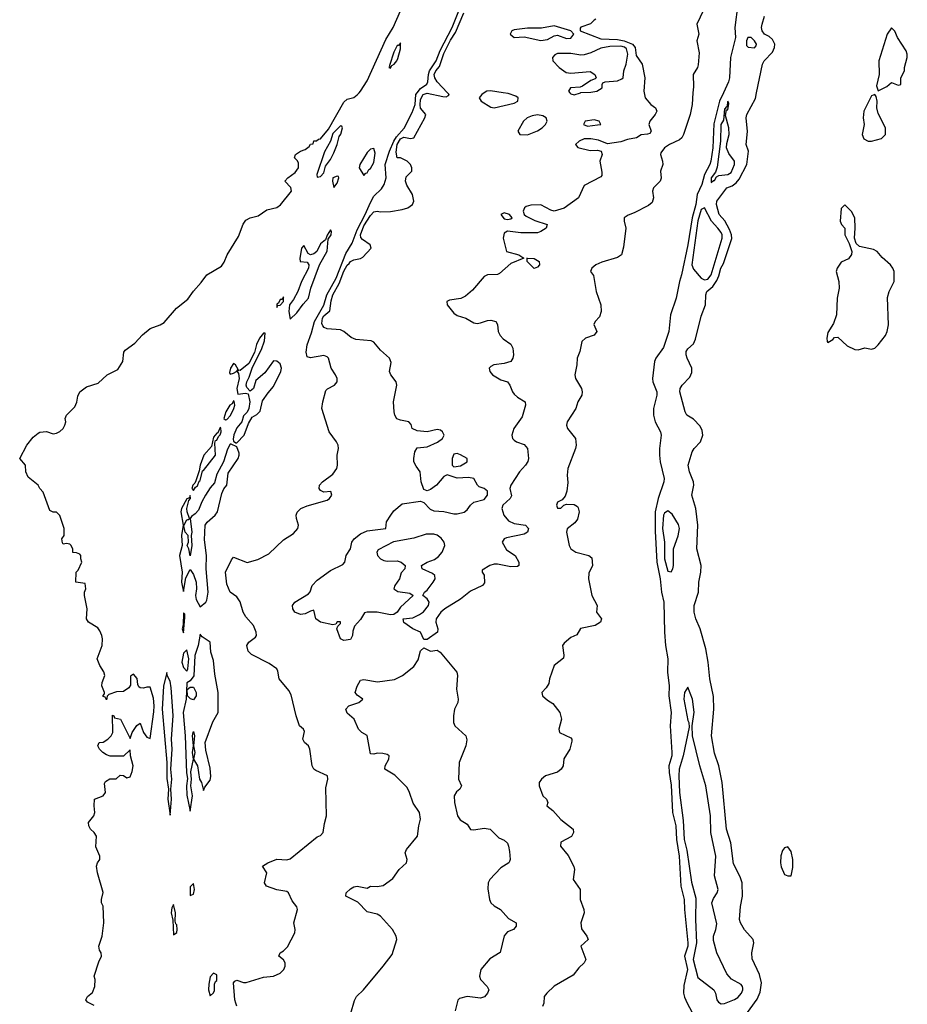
# Model space of a CAD drawing. Header units: inches. Extents: x 2535814 to 2694957, y 540737 to 728403.
# Tile 51 of 106: x 2640009 to 2645325, y 574542 to 580437. Entities that reach past the tile are written whole.
import ezdxf

# ---------------------------------------------------------------- set-up
doc = ezdxf.new("R2010")
doc.units = ezdxf.units.IN
doc.header["$MEASUREMENT"] = 0
doc.layers.add('C6547', color=7, linetype='Continuous')
doc.layers.add('C6548', color=7, linetype='Continuous')

msp = doc.modelspace()

# ---------------------------------------------------------------- linework, layer by layer
at = {"layer": 'C6547', "color": 5}
for points, elevation in [([(2640454.8, 574534.8), (2640414.6, 574554.6), (2640405.2, 574570), (2640415.3, 574590), (2640446, 574614), (2640459.3, 574650), (2640462, 574690), (2640455.3, 574710), (2640483.2, 574796.8), (2640499, 574830), (2640497.2, 574850), (2640487.3, 574867.3), (2640483.7, 574890), (2640503.7, 574950), (2640514, 575030), (2640509, 575130), (2640499, 575150), (2640499, 575170), (2640508.9, 575211.1), (2640475.3, 575330), (2640469, 575370), (2640475.3, 575390), (2640488.7, 575410), (2640488.7, 575430), (2640465.6, 575485.6), (2640468.7, 575550), (2640455.3, 575570), (2640434, 575590), (2640424, 575610), (2640422, 575630), (2640454, 575670), (2640459, 575690), (2640455.3, 575730), (2640458, 575770), (2640509.3, 575790.7), (2640524, 575810), (2640516.4, 575863.6), (2640523.1, 575876.9), (2640550, 575892), (2640587.3, 575892.7), (2640610, 575914), (2640630, 575912), (2640650, 575898), (2640670, 575904.7), (2640683.3, 575936.7), (2640689.4, 575970), (2640673.2, 576030), (2640670, 576066), (2640630, 576028), (2640551.6, 576028.4), (2640530, 576035.3), (2640508, 576050), (2640488, 576070), (2640478, 576090), (2640486, 576110), (2640510, 576112), (2640538, 576130), (2640558, 576150), (2640568, 576170), (2640566, 576274), (2640574, 576270), (2640578, 576258), (2640612, 576250), (2640670, 576134), (2640682, 576170), (2640710, 576212), (2640730, 576224.7), (2640751.3, 576170), (2640770, 576142), (2640790, 576134), (2640813.3, 576293.3), (2640815.6, 576330), (2640810, 576375.3), (2640790, 576442), (2640770, 576442), (2640750, 576435.3), (2640730, 576438), (2640723.1, 576443.1), (2640716.4, 576456.4), (2640712.9, 576492.9), (2640690, 576518), (2640672.7, 576507.3), (2640672.7, 576452.7), (2640663.6, 576436.4), (2640630, 576415.3), (2640590, 576414), (2640543.6, 576396.4), (2640532.7, 576387.3), (2640530, 576366), (2640522, 576382), (2640510, 576386), (2640508.4, 576391.6), (2640518, 576402), (2640518, 576410), (2640502, 576450), (2640504, 576470), (2640519, 576510), (2640512.9, 576532.9), (2640489, 576570), (2640474, 576610), (2640502.7, 576690), (2640505.2, 576730), (2640501.2, 576750), (2640490, 576778), (2640476.5, 576796.5), (2640422, 576830), (2640409, 576850), (2640414, 576910), (2640398, 576990), (2640398, 577010), (2640406, 577030), (2640402, 577062), (2640346, 577070), (2640348, 577130), (2640359, 577141), (2640382, 577190), (2640375.3, 577210), (2640375.3, 577230), (2640370, 577238), (2640350, 577246), (2640328, 577248), (2640327.3, 577267.3), (2640318, 577290), (2640310, 577298), (2640290, 577302), (2640270, 577298), (2640264.7, 577304.7), (2640262, 577330), (2640275.3, 577350), (2640275.3, 577390), (2640248.9, 577468.9), (2640230, 577488), (2640210, 577488.7), (2640190, 577498), (2640149.4, 577609.4), (2640129.5, 577629.5), (2640119, 577650), (2640059.1, 577699.1), (2640047, 577730), (2640044, 577770), (2640009.2, 577810), (2640052, 577890), (2640090, 577937.3), (2640118.9, 577961.1), (2640130, 577967.3), (2640170, 577972), (2640210, 577958), (2640230, 577961), (2640250, 577971), (2640269, 577990), (2640279.3, 578010), (2640285.2, 578030), (2640281.2, 578050), (2640289, 578070), (2640340.2, 578119.8), (2640352.1, 578147.9), (2640356.5, 578183.5), (2640369, 578210), (2640410, 578239.1), (2640478.6, 578261.4), (2640533.2, 578310), (2640598, 578342), (2640626.3, 578390), (2640632.9, 578447.1), (2640640.4, 578459.6), (2640699.3, 578500.7), (2640745.6, 578550), (2640790, 578588.7), (2640849.6, 578610.4), (2640875.3, 578624.7), (2640947.8, 578710), (2641016.9, 578763.1), (2641050, 578812.7), (2641096.5, 578863.5), (2641129.8, 578910.2), (2641217.5, 578962.5), (2641234.7, 578985.3), (2641252, 579030), (2641320.1, 579139.9), (2641347, 579213), (2641363, 579237), (2641389.7, 579250.3), (2641438, 579262), (2641490, 579299.1), (2641550, 579313.4), (2641571.2, 579328.8), (2641637.2, 579410), (2641632.7, 579432.7), (2641598, 579470), (2641615.3, 579490), (2641658.4, 579521.6), (2641679.3, 579550), (2641678.6, 579578.6), (2641672.5, 579592.5), (2641655.3, 579610), (2641662, 579630), (2641690, 579650.8), (2641719.3, 579660.7), (2641742, 579678), (2641750, 579692), (2641766, 579694), (2641770, 579712), (2641787.3, 579712.7), (2641798, 579722), (2641810, 579724.7), (2641858, 579782), (2641950, 579942.8), (2641970, 579961), (2642010, 579971), (2642030, 579988), (2642041.6, 580000)], 20), ([(2641310, 574531), (2641302.9, 574550), (2641297.6, 574570), (2641289.6, 574670.4), (2641298.2, 574681.8), (2641310, 574687.6), (2641350, 574672.2), (2641366.2, 574673.8), (2641470, 574704.4), (2641530, 574710.4), (2641570, 574728.4), (2641591.6, 574750), (2641599.6, 574770), (2641599.5, 574790), (2641590, 574809), (2641562, 574830), (2641569, 574850), (2641590, 574862.8), (2641612.6, 574887.4), (2641657, 574970), (2641658.4, 574990), (2641651.8, 575030), (2641672.3, 575110), (2641670, 575126), (2641642, 575162), (2641619.3, 575210), (2641610, 575217), (2641550, 575227.3), (2641487, 575250), (2641475.6, 575270), (2641489.5, 575330), (2641462.7, 575370), (2641495.3, 575390), (2641550, 575410.7), (2641610, 575407.3), (2641630, 575414), (2641790, 575545.5), (2641810, 575553.4), (2641826.6, 575570), (2641834.2, 575625.8), (2641846, 575670), (2641842.4, 575837.6), (2641855.1, 575890), (2641852, 575910), (2641782.2, 575942.2), (2641771.8, 575950), (2641761.6, 575970), (2641746.6, 576070), (2641738, 576090), (2641714.5, 576110), (2641704.5, 576130), (2641715.9, 576175.9), (2641709.4, 576189.4), (2641686, 576210), (2641665.2, 576270), (2641635.5, 576395.5), (2641621.2, 576421.2), (2641562.7, 576490), (2641556, 576536), (2641549.2, 576550), (2641502.5, 576582.5), (2641397.1, 576637.1), (2641377.2, 576657.2), (2641369.5, 576690.5), (2641381.2, 576710), (2641420.5, 576739.5), (2641427.3, 576750), (2641425.4, 576770), (2641408.7, 576810), (2641363.1, 576863.1), (2641346.9, 576890), (2641330, 576952.7), (2641310, 576980.9), (2641270, 577009.3), (2641250, 577057.2), (2641242.6, 577130), (2641276.9, 577203.1), (2641290, 577219.5), (2641371.8, 577188.2), (2641434.9, 577205.1), (2641501.4, 577238.6), (2641590, 577323.6), (2641650, 577361.1), (2641675.1, 577390), (2641678.7, 577410), (2641666.6, 577450), (2641666, 577470), (2641671.5, 577488.5), (2641680.8, 577499.2), (2641693.2, 577510), (2641730, 577526.7), (2641850, 577560.5), (2641865.2, 577570), (2641879.5, 577590), (2641871.7, 577611.7), (2641830, 577609.2), (2641810, 577619), (2641802.7, 577630), (2641805.1, 577650), (2641822.9, 577670), (2641884.4, 577715.6), (2641908.2, 577750), (2641913.5, 577770), (2641909.8, 577830), (2641919.1, 577870), (2641916.9, 577890), (2641906.9, 577910), (2641863.5, 577970), (2641819.6, 578110), (2641825.1, 578150), (2641842.7, 578217.3), (2641851.9, 578228.1), (2641894, 578250), (2641909.6, 578270), (2641909.6, 578290), (2641901.6, 578310), (2641874, 578350), (2641859.6, 578410), (2641850, 578418), (2641830, 578426), (2641750, 578412.2), (2641730, 578418), (2641725.8, 578445.8), (2641730.4, 578490.4), (2641757.6, 578562.4), (2641773.9, 578630), (2641831.1, 578728.9), (2641849.7, 578790), (2641903.8, 578890), (2641961.8, 579038.2), (2642000.3, 579099.7), (2642030, 579179.9), (2642078.9, 579270), (2642110, 579342.5), (2642130, 579380.1), (2642175.8, 579424.2), (2642192.7, 579450), (2642204, 579490), (2642197.7, 579570), (2642223.6, 579650), (2642249.3, 579710), (2642265, 579735), (2642312.6, 579787.4), (2642359, 579881), (2642376.9, 579930), (2642382, 579990), (2642390.1, 580000)], -20), ([(2643750.1, 580000), (2643755.9, 579970), (2643789.2, 579930), (2643816.5, 579910), (2643825.4, 579890), (2643815.5, 579870), (2643782.2, 579830), (2643777.7, 579810), (2643791.2, 579768.8), (2643783.4, 579756.6), (2643770, 579751.3), (2643731.5, 579748.5), (2643702.8, 579730), (2643650, 579719.7), (2643610, 579705), (2643530, 579694), (2643475.4, 579715.4), (2643430, 579724.2), (2643390, 579723.7), (2643359.6, 579710), (2643338.7, 579690), (2643352.8, 579672.8), (2643425.1, 579654.9), (2643470, 579656.5), (2643491, 579650), (2643497.1, 579630), (2643484.2, 579590), (2643496.2, 579523.8), (2643495.6, 579504.4), (2643490, 579497.2), (2643390, 579443.7), (2643355.6, 579370), (2643269.2, 579309.2), (2643210, 579291.8), (2643190, 579296.4), (2643130, 579328.6), (2643070, 579326.7), (2643041.7, 579318.3), (2643032, 579310), (2643024.8, 579290), (2643031.5, 579271.5), (2643041.7, 579261.7), (2643094.5, 579234.5), (2643168, 579210), (2643161.8, 579190), (2643130, 579168.5), (2643110, 579160.8), (2643010, 579160.8), (2642930, 579171), (2642910, 579158.2), (2642905.5, 579130), (2642925.3, 579050), (2642999.5, 579030), (2643027.7, 579010), (2642950, 578978.5), (2642883.1, 578916.9), (2642870, 578911.1), (2642810, 578910.5), (2642790, 578899.7), (2642721.6, 578818.4), (2642679, 578781), (2642651.7, 578768.3), (2642582.7, 578757.3), (2642568.2, 578750), (2642570.2, 578730), (2642610, 578679.2), (2642630, 578665.7), (2642680.3, 578650), (2642730, 578623), (2642750, 578619.2), (2642770, 578622.3), (2642810, 578636.8), (2642830, 578637.4), (2642860.7, 578630), (2642871.7, 578611.7), (2642874.4, 578570), (2642887.3, 578547.3), (2642905.5, 578525.5), (2642950, 578495.3), (2642961.9, 578470), (2642967.3, 578430), (2642962.7, 578410), (2642950, 578391), (2642910, 578378), (2642849.4, 578370.6), (2642830, 578361.7), (2642821.6, 578350), (2642824.8, 578330), (2642840.2, 578310), (2642890, 578280.1), (2642930, 578268.8), (2642945.3, 578250), (2642959.8, 578210), (2642970, 578195.8), (2642990, 578178.2), (2643036, 578150), (2643037.8, 578130), (2643019.5, 578060.5), (2642969.2, 577990), (2642956.9, 577950), (2642960.9, 577930), (2642970, 577920.3), (2642984.4, 577910), (2643030, 577893.2), (2643050.2, 577870), (2643056.2, 577810), (2643052.5, 577792.5), (2643038.9, 577770), (2643002.9, 577730), (2642950.2, 577650), (2642943.7, 577630), (2642954.1, 577585.9), (2642946, 577570), (2642902.6, 577530), (2642897.4, 577510), (2642909.2, 577470), (2642936.7, 577436.7), (2642970, 577421.4), (2643038.8, 577410), (2643057.1, 577390), (2643050.4, 577370), (2643030, 577356.3), (2642924.6, 577335.4), (2642910.2, 577329.8), (2642897.8, 577310), (2642924.2, 577264.2), (2642977.4, 577230), (2642997.6, 577190), (2642999.1, 577170), (2642990, 577163.6), (2642950, 577160.5), (2642870, 577176.9), (2642850, 577176.9), (2642824, 577170), (2642778, 577142), (2642778, 577130), (2642790, 577112), (2642793.7, 577066.3), (2642780.5, 577050), (2642710, 577016), (2642650, 576968.8), (2642555.8, 576910), (2642532.2, 576890), (2642503.1, 576850), (2642502.3, 576830), (2642512.7, 576790), (2642510.7, 576770), (2642450, 576727.3), (2642430, 576726), (2642409.8, 576769.8), (2642364.5, 576790), (2642310, 576828.2), (2642306, 576850), (2642363.2, 576856.8), (2642404.4, 576875.6), (2642427.4, 576892.6), (2642456.9, 576930), (2642461.7, 576950), (2642449, 576969), (2642422.9, 576990), (2642433.7, 577010), (2642450, 577021.6), (2642486.2, 577070), (2642497, 577090), (2642495, 577110), (2642481.8, 577121.8), (2642418.9, 577150), (2642414.7, 577170), (2642449.6, 577190), (2642494.2, 577205.8), (2642516.9, 577223.1), (2642539.2, 577250), (2642556.1, 577290), (2642550.5, 577310), (2642533.9, 577333.9), (2642510.3, 577350.3), (2642490, 577356.3), (2642443.7, 577356.3), (2642370, 577334), (2642248.6, 577311.4), (2642156.4, 577263.6), (2642147.8, 577250), (2642152.6, 577230), (2642170, 577209.3), (2642190, 577199), (2642210, 577195.5), (2642270, 577197.8), (2642293.1, 577190), (2642318.4, 577170), (2642316.3, 577150), (2642294.8, 577125.2), (2642283.2, 577090), (2642255.3, 577050), (2642250.4, 577030), (2642273.5, 577013.5), (2642344.8, 577004.8), (2642366.4, 576990), (2642290, 576919.8), (2642269.1, 576890), (2642250, 576875.3), (2642230, 576873.7), (2642149.9, 576889.9), (2642090.1, 576889.9), (2642074.1, 576885.9), (2642050, 576845.7), (2642013.6, 576806.4), (2642004.5, 576775.5), (2642003.1, 576750), (2641990, 576727.3), (2641950, 576720.9), (2641929.7, 576729.7), (2641909.1, 576790.9), (2641913.6, 576806.4), (2641930, 576822), (2641930, 576831.8), (2641910, 576831.8), (2641902, 576818), (2641884.9, 576815.1), (2641810, 576829.8), (2641782, 576850), (2641770, 576902), (2641750, 576897), (2641719.3, 576880.7), (2641690, 576876.9), (2641658, 576890), (2641646, 576910), (2641644, 576930), (2641657.2, 576950), (2641739.6, 577000.4), (2641748.7, 577011.3), (2641761.4, 577050), (2641790, 577080.8), (2641870, 577138.8), (2641945.3, 577174.7), (2641956.3, 577190), (2641965.1, 577230), (2641989.8, 577270), (2641998.6, 577310), (2642013, 577330), (2642050, 577358.4), (2642090, 577376.5), (2642202, 577390), (2642205.6, 577430), (2642231, 577470), (2642250, 577496), (2642300.7, 577539.3), (2642410, 577555.3), (2642430, 577546.3), (2642466.9, 577506.9), (2642490, 577496.3), (2642550, 577492.1), (2642610, 577477.8), (2642630, 577478.5), (2642671.6, 577488.4), (2642690, 577502), (2642710, 577530.4), (2642730, 577548.8), (2642790, 577564.2), (2642810.6, 577590), (2642810, 577613.6), (2642791.8, 577630), (2642760.8, 577640.8), (2642750.7, 577650.7), (2642729.8, 577689.8), (2642696.9, 577696.9), (2642630, 577692.3), (2642570, 577712), (2642550, 577702.4), (2642505.5, 577650), (2642470, 577624.5), (2642450, 577616.3), (2642430, 577623.7), (2642414.5, 577670), (2642408.4, 577730), (2642383.2, 577763.2), (2642370.6, 577790), (2642368.8, 577810), (2642375.2, 577850), (2642390, 577873.5), (2642450, 577880.6), (2642511.4, 577908.6), (2642540.5, 577930), (2642551.2, 577950), (2642540.5, 577970), (2642530, 577979.1), (2642510, 577983.1), (2642450, 577969.8), (2642390, 577975.1), (2642359.5, 577990), (2642353.1, 578013.1), (2642339, 578030), (2642290, 578038.7), (2642268.5, 578048.5), (2642255, 578070), (2642251.1, 578088.9), (2642248.6, 578150), (2642267.2, 578250), (2642263.5, 578270), (2642232.4, 578310), (2642223.1, 578330), (2642234.5, 578385.5), (2642223.9, 578410), (2642170, 578458.5), (2642130, 578507.2), (2642115.1, 578515.1), (2642023, 578523), (2641995.2, 578535.2), (2641951.1, 578571.1), (2641930, 578580.5), (2641850, 578585.8), (2641833.7, 578593.7), (2641823.9, 578603.9), (2641818.7, 578618.7), (2641822.4, 578650), (2641830, 578663.3), (2641865.8, 578694.2), (2641873.7, 578753.7), (2641883.7, 578790), (2641921.9, 578858.1), (2641950, 578931.8), (2641970, 578967.5), (2641982.7, 578977.3), (2641990, 578990.2), (2642010, 578999.5), (2642050, 579007), (2642064.7, 579015.3), (2642113.3, 579070), (2642108.2, 579090), (2642062, 579122), (2642052.9, 579132.9), (2642049.6, 579149.6), (2642070, 579203.3), (2642110, 579264.8), (2642130, 579286), (2642150, 579290.1), (2642170, 579286.5), (2642229.6, 579289.6), (2642299.9, 579300.1), (2642334, 579310), (2642361.6, 579330), (2642369.6, 579350), (2642361, 579390), (2642327.1, 579447.1), (2642319.8, 579470), (2642324.4, 579495.6), (2642357.4, 579530), (2642358.7, 579550), (2642350.7, 579570), (2642330, 579590.8), (2642290, 579609.6), (2642269.8, 579609.8), (2642263.7, 579643.7), (2642269.6, 579690), (2642290, 579723.7), (2642310, 579733.1), (2642350, 579725), (2642370, 579730.3), (2642436.5, 579850), (2642442, 579870), (2642410, 579907.8), (2642407.4, 579927.4), (2642410, 579959.3), (2642426.5, 579990), (2642450, 579996.9), (2642542.7, 579977.3), (2642563.9, 579976.1), (2642577.4, 579982.6), (2642580.7, 579990), (2642571.2, 580000)], -40), ([(2642791.2, 580000), (2642776.4, 579990), (2642761, 579970), (2642773.4, 579950), (2642830, 579913), (2642850, 579908.9), (2642970, 579938), (2642991.8, 579950), (2642994.7, 579970), (2642979.9, 579979.9), (2642935.5, 579995.5), (2642903.9, 580000)], -40), ([(2644041.6, 580000), (2644037.3, 579930), (2644025, 579870), (2643985, 579750), (2643974.4, 579730), (2643961.8, 579718.2), (2643900.3, 579690), (2643871.7, 579670), (2643850, 579639.3), (2643846.3, 579630), (2643859.3, 579590), (2643860.7, 579570), (2643847.1, 579530), (2643850.9, 579489.1), (2643845.2, 579470), (2643805.6, 579430), (2643798.8, 579410), (2643805.4, 579370), (2643796.7, 579343.3), (2643775.8, 579324.2), (2643690, 579281), (2643652.8, 579267.2), (2643628.9, 579250), (2643628.9, 579230), (2643640.3, 579190), (2643625, 579075), (2643613, 579030), (2643590, 579013.5), (2643494.8, 578985.2), (2643458.8, 578970), (2643434.8, 578950), (2643428, 578930), (2643445.3, 578905.3), (2643460.8, 578810), (2643490.2, 578730), (2643492.5, 578690), (2643482.2, 578657.8), (2643455.3, 578630), (2643448.6, 578611.4), (2643465, 578570), (2643450, 578548.1), (2643397.3, 578530), (2643376.4, 578510), (2643363, 578450), (2643348.2, 578410), (2643346, 578370), (2643334, 578310), (2643337.6, 578290), (2643373.6, 578230), (2643378.6, 578210), (2643375.5, 578190), (2643352.6, 578150), (2643339.6, 578110), (2643287.4, 578030), (2643284.2, 578010), (2643290.3, 577990), (2643338, 577930), (2643341.6, 577890), (2643338.2, 577870), (2643292, 577750), (2643288.5, 577710), (2643292.8, 577667.2), (2643285.2, 577614.8), (2643275.9, 577584.1), (2643258, 577562), (2643230, 577548), (2643224, 577530), (2643230, 577512), (2643250, 577512), (2643268.7, 577531.3), (2643284, 577536), (2643330, 577534.8), (2643350, 577522.8), (2643354.4, 577514.4), (2643359.6, 577490), (2643350, 577446.6), (2643334.5, 577425.5), (2643288, 577388), (2643283.8, 577370), (2643299.3, 577290), (2643310.4, 577270), (2643339.1, 577250), (2643417.3, 577230), (2643434.8, 577214.8), (2643438.8, 577170), (2643417.4, 577122.6), (2643415.4, 577090), (2643435.3, 576990), (2643468.2, 576930), (2643463.8, 576890), (2643494, 576850), (2643486.7, 576830), (2643454.9, 576810), (2643368.5, 576791.5), (2643346, 576754), (2643310, 576739), (2643270, 576704), (2643260.7, 576690), (2643268, 576632), (2643265.2, 576614.8), (2643210.6, 576570), (2643182, 576490), (2643177.5, 576462.5), (2643163, 576437), (2643136, 576410), (2643141, 576390), (2643170, 576362.8), (2643203, 576343), (2643243.8, 576290), (2643253.4, 576250), (2643238, 576190), (2643242.8, 576170), (2643310, 576137.6), (2643317, 576130), (2643316.9, 576116.9), (2643304.2, 576070), (2643267.4, 576012.6), (2643263.2, 575970), (2643252.9, 575950), (2643230, 575932.8), (2643158.8, 575910), (2643134.8, 575890), (2643121, 575870), (2643121, 575850), (2643142.8, 575790), (2643164.7, 575770), (2643171.3, 575750), (2643166, 575730), (2643202.2, 575702.2), (2643250, 575648.2), (2643323, 575590), (2643325.5, 575570), (2643313.1, 575546.9), (2643250, 575512.3), (2643248, 575490), (2643294, 575434), (2643328.3, 575368.3), (2643332, 575350), (2643323.8, 575290), (2643366, 575230), (2643366, 575170), (2643388.4, 575110), (2643389.3, 575090), (2643370.3, 575030), (2643373.3, 574993.3), (2643406, 574950), (2643414.4, 574930), (2643370.6, 574890), (2643399.1, 574810), (2643390.7, 574790), (2643358.9, 574761.1), (2643323.5, 574716.5), (2643210, 574651.2), (2643165.5, 574610), (2643150.5, 574590), (2643147.7, 574550), (2643140.7, 574530)], -20), ([(2643303.7, 580000), (2643310, 579992.3), (2643330, 579986.8), (2643367.2, 580000)], -40), ([(2644223.8, 580000), (2644200.9, 579950), (2644166.3, 579813.7), (2644159.5, 579670), (2644148.9, 579590), (2644142.9, 579570), (2644110.7, 579510), (2644094.8, 579450), (2644067.5, 579390), (2644057.8, 579330), (2644036.5, 579250), (2644010.2, 579090), (2643972.5, 578910), (2643960.3, 578870), (2643940.5, 578770), (2643906.2, 578670), (2643897.2, 578570), (2643865, 578475), (2643819.7, 578410), (2643811.8, 578390), (2643798.8, 578290), (2643800.6, 578270), (2643824.5, 578210), (2643825.5, 578190), (2643805.8, 578110), (2643805.2, 578070), (2643815.9, 578030), (2643846.1, 577970), (2643851.1, 577950), (2643840.8, 577870), (2643841.8, 577830), (2643845.8, 577790), (2643869.3, 577690), (2643866.9, 577670), (2643833.9, 577570), (2643816, 577490), (2643815.1, 577375.1), (2643826, 577190), (2643845.6, 577090), (2643853.3, 577010), (2643867.1, 576950), (2643870.5, 576770), (2643877.5, 576690), (2643891.7, 576610), (2643888.9, 576530), (2643899.1, 576450), (2643896.7, 576390), (2643911, 576290), (2643905.9, 576210), (2643915.8, 576050), (2643914.4, 576030), (2643897.4, 575970), (2643898.5, 575930), (2643910, 575854.8), (2643918.8, 575690), (2643939.7, 575610), (2643943.2, 575530), (2643959.4, 575430), (2643968.1, 575250), (2643989.2, 575170), (2643990.1, 575110), (2644010.3, 574910), (2644010.2, 574889.8), (2643990, 574830), (2644008.6, 574750), (2643985.8, 574654.2), (2643985.1, 574610), (2643990, 574584.2), (2644005.8, 574550), (2644050, 574467.5)], 20), ([(2644325.5, 574434.5), (2644426.1, 574573.9), (2644444.1, 574615.9), (2644451.4, 574670), (2644440.5, 574720.5), (2644395.4, 574815.4), (2644395, 574850), (2644406.2, 574910), (2644401.1, 574930), (2644350, 574987.3), (2644326.6, 575030), (2644321, 575050), (2644327, 575127), (2644338.5, 575190), (2644337, 575270), (2644324.7, 575304.7), (2644283.7, 575383.7), (2644269, 575510), (2644242.6, 575590), (2644216.5, 575870), (2644196.5, 575970), (2644170, 576046), (2644152.1, 576150), (2644166.7, 576310), (2644164.2, 576384.2), (2644142.5, 576490), (2644133, 576590), (2644118.4, 576670), (2644085.2, 576790), (2644059, 576850), (2644047.9, 576890), (2644049, 576930), (2644074.9, 577010), (2644075.7, 577070), (2644088.2, 577130), (2644091.2, 577170), (2644064, 577270), (2644071.1, 577410), (2644059.5, 577510), (2644033.9, 577590), (2644046.2, 577650), (2644045.2, 577670), (2644020.8, 577730), (2644013.7, 577770), (2644036.4, 577850), (2644049, 577870), (2644085.9, 577910), (2644101, 577950), (2644097.3, 577977.3), (2644084.1, 578004.1), (2644044.7, 578044.7), (2644005.1, 578070), (2643994, 578090), (2643962.9, 578210), (2643964.3, 578230), (2643975.8, 578250), (2644022.2, 578297.8), (2644034.7, 578325.3), (2644033.7, 578350), (2644006.8, 578410), (2644000.8, 578430), (2644000.9, 578450), (2644010, 578466), (2644043.8, 578496.2), (2644055.9, 578524.1), (2644090, 578662.6), (2644115.6, 578730), (2644118.2, 578790), (2644124.1, 578810), (2644160.8, 578839.2), (2644184.9, 578875.1), (2644196.7, 578903.3), (2644207.9, 578950), (2644223.4, 578976.6), (2644273.3, 579126.7), (2644272.2, 579150), (2644260.8, 579180.8), (2644232, 579232), (2644198.8, 579270), (2644182.2, 579330), (2644184, 579350), (2644244.2, 579430), (2644277.1, 579442.9), (2644300.4, 579459.6), (2644317.4, 579482.6), (2644363.5, 579570), (2644374.2, 579650), (2644360.5, 579690), (2644367.1, 579767.1), (2644359.9, 579850), (2644363.1, 579870), (2644415.3, 579964.7), (2644422.6, 580000)], 20), ([(2641991.5, 574490), (2642013.9, 574566.1), (2642027, 574590), (2642067.6, 574630), (2642187, 574770), (2642239.5, 574840.5), (2642267.3, 574930), (2642264.7, 574950), (2642242.6, 574990), (2642170.6, 575070.6), (2642150, 575082.7), (2642090, 575097), (2642034.7, 575154.7), (2641961.6, 575190), (2641965.1, 575210), (2641990, 575234), (2642010, 575245.7), (2642030, 575250.3), (2642090, 575238), (2642109.5, 575250.5), (2642150, 575248), (2642186.3, 575253.7), (2642244.9, 575295.1), (2642282.7, 575350), (2642326, 575390), (2642329.4, 575410), (2642317.6, 575450), (2642325.6, 575470), (2642391.5, 575550), (2642398.7, 575610), (2642409.1, 575650.9), (2642403.7, 575690), (2642365.6, 575745.6), (2642344.7, 575810), (2642330, 575839.6), (2642255.2, 575915.2), (2642195.1, 575950), (2642197.6, 575970), (2642220.5, 576010), (2642222.7, 576030), (2642210, 576038.4), (2642184.4, 576044.4), (2642150, 576045.6), (2642130, 576039.5), (2642110, 576042.7), (2642091, 576151), (2642058, 576170), (2642037.6, 576190), (2642012.3, 576250), (2641970, 576285.1), (2641961.6, 576310), (2641981.2, 576330), (2642041.2, 576350), (2642064, 576370), (2642030, 576392.3), (2642017.6, 576410), (2642030, 576447.7), (2642050, 576483), (2642070, 576487.2), (2642153, 576473), (2642253.6, 576486.4), (2642302.4, 576510), (2642370, 576564.9), (2642395.2, 576604.8), (2642410, 576658), (2642430, 576676.3), (2642470, 576656.9), (2642510, 576662), (2642528, 576650), (2642626.4, 576530), (2642630.3, 576510), (2642625.5, 576430), (2642635.5, 576370), (2642633, 576350), (2642613, 576310), (2642606.8, 576270), (2642607.7, 576230), (2642615.5, 576210), (2642681, 576150), (2642686.4, 576126.4), (2642680.7, 576090), (2642640.7, 575990), (2642636.3, 575890), (2642654.8, 575850), (2642646, 575830), (2642626, 575814), (2642610.6, 575790), (2642613.4, 575750), (2642630.5, 575670.5), (2642647, 575647), (2642690, 575621), (2642708.6, 575588.6), (2642730, 575586.7), (2642790, 575596.5), (2642826.8, 575590), (2642879.5, 575539.5), (2642910, 575524.4), (2642930, 575506.8), (2642937.6, 575490), (2642943, 575457), (2642947.3, 575410), (2642942.5, 575397.5), (2642938.8, 575390), (2642890, 575359.2), (2642825.4, 575290), (2642815.5, 575270), (2642813, 575233), (2642822, 575170), (2642831.8, 575150), (2642851.8, 575131.8), (2642889.4, 575109.4), (2642936.9, 575056.9), (2642982.8, 575030), (2642982.8, 575010), (2642966, 574990), (2642930, 574976.3), (2642910, 574951.8), (2642886.8, 574853.2), (2642825.4, 574814.6), (2642770.6, 574750), (2642763, 574710), (2642770, 574691.3), (2642808.4, 574650), (2642818.3, 574630), (2642811.8, 574608.2), (2642792.1, 574587.9), (2642770, 574579.7), (2642690, 574588.9), (2642643.4, 574576.6), (2642632.8, 574567.2), (2642616.9, 574503.1)], -40)]:
    msp.add_lwpolyline(points, dxfattribs=dict(at, elevation=elevation))
for points, elevation in [([(2645130, 579988.7), (2645110, 579981.2), (2645064.4, 579890), (2645060.3, 579850), (2645066.4, 579810), (2645054.9, 579750), (2645064.7, 579724.7), (2645090, 579710.5), (2645110, 579710.4), (2645170, 579725.5), (2645194, 579750), (2645194.5, 579790), (2645150, 579875.3), (2645142.9, 579910), (2645143.7, 579950), (2645138, 579978)], 20), ([(2644250, 579949.4), (2644244.2, 579915.8), (2644237.3, 579910), (2644237.3, 579902.7), (2644230, 579902.7), (2644223.6, 579836.4), (2644208.8, 579808.8), (2644206.1, 579710), (2644186.1, 579553.9), (2644175.6, 579524.4), (2644150, 579490.6), (2644150, 579462.3), (2644164.9, 579475.1), (2644170, 579474.7), (2644183.3, 579496.7), (2644195.4, 579504.6), (2644250, 579510.7), (2644270, 579522), (2644289.9, 579570), (2644289.8, 579590), (2644255.6, 579635.6), (2644243.2, 579670), (2644243.3, 579696.7), (2644258.9, 579750), (2644255.4, 579790), (2644236.3, 579863.7), (2644242.7, 579897.3), (2644250, 579897.3), (2644255.4, 579935.4)], 40), ([(2643110, 579867.5), (2643077.6, 579862.4), (2643047.6, 579850), (2643026, 579830), (2642993, 579770), (2643004, 579750), (2643050, 579747.3), (2643110, 579770.9), (2643138.2, 579790), (2643157.5, 579810), (2643168.2, 579830), (2643163.1, 579850), (2643142.5, 579862.5)], -40), ([(2643450, 579838.3), (2643396, 579830), (2643386.4, 579810), (2643410, 579800.4), (2643470, 579807.1), (2643488.7, 579810), (2643479.3, 579830)], -40), ([(2641930, 579802), (2641884.5, 579755.5), (2641870.4, 579709.6), (2641833.8, 579646.2), (2641788.2, 579510), (2641790, 579494), (2641810, 579498.8), (2641830, 579521), (2641840.4, 579559.6), (2641870, 579599.3), (2641890, 579640.7), (2641911, 579690), (2641922.6, 579737.4), (2641931.9, 579751.9), (2641942, 579790), (2641939, 579799)], 20), ([(2642130, 579666), (2642110, 579661.2), (2642090, 579641.2), (2642046, 579570), (2642042, 579550), (2642070, 579504.7), (2642081.5, 579518.5), (2642090, 579520.7), (2642099.7, 579540.3), (2642110, 579546.3), (2642130, 579581.6), (2642137.8, 579637.8)], 20), ([(2641910, 579501.2), (2641884.9, 579490), (2641883, 579470), (2641890, 579432), (2641910, 579458), (2641921.2, 579490), (2641918.6, 579498.6)], 20), ([(2642910, 579280.7), (2642890.3, 579270), (2642910, 579245.5), (2642930, 579241.5), (2642950, 579245), (2642959.6, 579250), (2642942.4, 579270)], -40), ([(2644110, 579309.9), (2644090, 579301.3), (2644070, 579233.3), (2644034.7, 578970), (2644043.9, 578943.9), (2644090.4, 578890.4), (2644110, 578879.2), (2644130, 578883.6), (2644150.2, 578910), (2644217.3, 579130), (2644216.2, 579150), (2644210, 579163.2), (2644191.3, 579190), (2644152.7, 579230)], 40), ([(2644950, 579328), (2644930, 579306), (2644924, 579230), (2644931.3, 579210), (2644951.3, 579190), (2644951.3, 579150), (2644976.9, 579096.9), (2644992, 579050), (2644991.6, 579031.6), (2644973.7, 579006.3), (2644930, 578985.2), (2644906, 578950), (2644899.5, 578930), (2644914.6, 578870), (2644917.4, 578830), (2644905, 578770), (2644902, 578670), (2644882.6, 578617.4), (2644850, 578563.7), (2644843.1, 578530), (2644845.5, 578510), (2644850, 578504.9), (2644878.3, 578521.7), (2644890, 578534), (2644910, 578536), (2644965.1, 578485.1), (2645010, 578463.1), (2645030, 578460.4), (2645070, 578473.4), (2645110, 578465.5), (2645130, 578470.6), (2645149.7, 578490.3), (2645193.9, 578546.1), (2645205.1, 578570), (2645211.8, 578610), (2645206.8, 578773.2), (2645216, 578810), (2645246.6, 578870), (2645246.6, 578930), (2645239.3, 578950), (2645225.2, 578970), (2645174.2, 579014.2), (2645145.2, 579050), (2645122, 579062), (2645039, 579079), (2645018, 579098), (2645008.7, 579128.7), (2645013.6, 579190), (2645011.6, 579250), (2644990, 579289)], 20), ([(2641870, 579179), (2641850, 579148), (2641841, 579119), (2641810, 579094.5), (2641788.2, 579050), (2641770, 579035.1), (2641750, 579029.5), (2641737.7, 579037.7), (2641710, 579085.2), (2641697.3, 579070), (2641686.5, 579006.5), (2641688.7, 578988.7), (2641730, 578985.5), (2641741.3, 578970), (2641739.5, 578950), (2641697, 578870), (2641676, 578810), (2641650, 578762.7), (2641625.5, 578730), (2641620.4, 578690), (2641630, 578644.7), (2641670, 578682), (2641706, 578734), (2641739.5, 578770), (2641753, 578830), (2641805.6, 578970), (2641850, 579051.3), (2641857.2, 579122.8), (2641875.1, 579150), (2641877.2, 579170)], 20), ([(2643090, 578948.3), (2643047.6, 578990), (2643049.1, 579009.1), (2643046, 579010), (2643090, 579008.4), (2643120.2, 578990), (2643123.2, 578970), (2643110, 578956)], -40), ([(2641590, 578778), (2641578.8, 578761.2), (2641570, 578761.2), (2641559.9, 578740.1), (2641550, 578733.2), (2641550, 578714), (2641554.6, 578725.4), (2641570, 578727.3), (2641588.7, 578750)], 20), ([(2641470, 578560.9), (2641445.5, 578530), (2641427.8, 578492.2), (2641415.1, 578444.9), (2641380.8, 578379.2), (2641330, 578337.2), (2641321, 578339), (2641312, 578330), (2641319.1, 578319.1), (2641323.8, 578290), (2641310.3, 578230), (2641315.3, 578195.3), (2641361, 578201), (2641377.3, 578197.3), (2641387.7, 578150), (2641382, 578110), (2641371.6, 578088.4), (2641350, 578066), (2641338.8, 578030), (2641310, 577992.7), (2641290.9, 577950.9), (2641286.8, 577926.8), (2641290, 577914), (2641303.6, 577903.6), (2641310, 577904.7), (2641352.8, 577950), (2641380.5, 578019.5), (2641401.5, 578058.5), (2641430, 578072.7), (2641450, 578094), (2641464.1, 578155.9), (2641496.4, 578203.6), (2641530, 578242), (2641573, 578330), (2641576.8, 578350), (2641570, 578377), (2641550, 578393.2), (2641530, 578394), (2641477, 578323), (2641423.4, 578276.6), (2641410, 578229), (2641390, 578214), (2641370, 578235.3), (2641365.1, 578250), (2641369.4, 578270), (2641383.6, 578296.4), (2641402.7, 578357.3), (2641456.8, 578463.2), (2641474.7, 578514.7), (2641479.5, 578559.5)], 20), ([(2641290, 578379), (2641271.3, 578350), (2641265.4, 578325.4), (2641270, 578314), (2641290, 578321), (2641308, 578330), (2641318, 578342), (2641302, 578370)], 20), ([(2641290, 578154.5), (2641282, 578138), (2641267.6, 578130), (2641243.6, 578090), (2641231.3, 578050), (2641242, 578042), (2641250, 578043.8), (2641271.9, 578068.1), (2641291.2, 578108.8), (2641298.4, 578130), (2641294.2, 578154.2)], 20), ([(2641210, 577996), (2641196.8, 577963.2), (2641190, 577962.7), (2641170, 577937.2), (2641157.3, 577882.7), (2641112.9, 577830), (2641090.5, 577770.5), (2641084.4, 577735.6), (2641064.4, 577675.6), (2641058.3, 577661.7), (2641045.7, 577650), (2641040.7, 577630), (2641050, 577618.8), (2641062.4, 577637.6), (2641074, 577646), (2641084.8, 577675.2), (2641090, 577678.8), (2641104.2, 577735.8), (2641110, 577738), (2641181.6, 577830), (2641178.4, 577901.6), (2641182.9, 577917.1), (2641190, 577920.7), (2641198.9, 577941.1), (2641210, 577951.3), (2641215.1, 577970), (2641214.5, 577994.5)], 20), ([(2641276.4, 577896.4), (2641270, 577895.3), (2641253.2, 577866.8), (2641230.4, 577789.6), (2641190, 577715.3), (2641176.3, 577663.7), (2641150, 577634), (2641122, 577590), (2641099.3, 577550), (2641079.7, 577500.3), (2641061.1, 577478.9), (2641038, 577462), (2641030.8, 577450), (2641039.5, 577370), (2641035.5, 577350), (2641040.5, 577290), (2641030, 577228), (2641022.7, 577270), (2641013.2, 577290), (2641021.2, 577310), (2641019, 577350), (2641000.9, 577370), (2640992.7, 577407.3), (2641010, 577444.7), (2641016.4, 577443.6), (2641026, 577450), (2641011.3, 577491.3), (2641011.1, 577510), (2641022, 577558), (2641033, 577570), (2641030, 577588), (2641025.5, 577574.5), (2641010, 577569.2), (2640977.6, 577510), (2640975.3, 577490), (2640988.5, 577410), (2640978.9, 577350), (2640982.4, 577290), (2640965.6, 577230), (2640982.8, 577130), (2640979.1, 577070), (2640982, 577050), (2640990, 577014), (2641004.5, 577095.5), (2641030, 577146), (2641050, 577114.8), (2641065.7, 577070), (2641068.9, 577030), (2641061.3, 576990), (2641066.4, 576966.4), (2641090, 576922), (2641124, 576950), (2641130, 576962), (2641138.5, 577010), (2641126.6, 577150), (2641128.6, 577230), (2641116.5, 577323.5), (2641119.7, 577410), (2641131.4, 577428.6), (2641179.2, 577470), (2641193.3, 577490), (2641219.3, 577600.7), (2641231.8, 577628.2), (2641250, 577651.3), (2641257.8, 577722.2), (2641318, 577810), (2641324.2, 577830), (2641322.9, 577842.9), (2641310, 577879)], 20), ([(2642630, 577839.1), (2642610, 577837), (2642599, 577810), (2642598.4, 577770), (2642610, 577760.3), (2642650, 577766.8), (2642689.6, 577790), (2642689.6, 577810), (2642650, 577832.9)], -40), ([(2643890, 577497.7), (2643870, 577482.5), (2643864.7, 577470), (2643859.2, 577390), (2643870.2, 577310), (2643870.2, 577209.8), (2643890, 577135.3), (2643910, 577130.6), (2643921.3, 577150), (2643924.4, 577170), (2643924.7, 577270), (2643953.7, 577346.3), (2643961, 577390), (2643954.9, 577414.9), (2643917.5, 577477.5)], 40), ([(2640990, 576886), (2640988, 576812), (2640982.8, 576790), (2640990, 576766), (2640998, 576858), (2640998, 576878)], 20), ([(2641090, 576758), (2641078, 576690), (2641057.6, 576630), (2641051.3, 576508.7), (2641030, 576479), (2641010, 576468), (2641005.8, 576370), (2640987.5, 576290), (2640999.7, 576150), (2641008.4, 575928.4), (2641014.8, 575894.8), (2641008.1, 575850), (2641010, 575794), (2641030, 575698), (2641045.1, 575790), (2641034.3, 575850), (2641038.4, 575890), (2641034, 575934), (2641049.3, 576010), (2641044.5, 576050), (2641049.5, 576090), (2641043.6, 576150), (2641047.6, 576170), (2641050, 576176), (2641057.1, 576150), (2641050.6, 576090), (2641057.3, 576050), (2641050.8, 576010), (2641073.7, 575970), (2641085.5, 575890), (2641097.3, 575870), (2641110, 575822), (2641117.2, 575842.8), (2641150, 575884.7), (2641154.3, 575905.7), (2641150, 575956), (2641123.3, 576063.3), (2641119.5, 576110), (2641166.3, 576233.7), (2641197.6, 576290), (2641197.6, 576410), (2641178.7, 576518.7), (2641170, 576600.9), (2641153, 576650), (2641150.8, 576710), (2641101.5, 576741.5)], 20), ([(2641010, 576665.2), (2640990, 576644), (2640980.8, 576590), (2640990, 576559.1), (2641010, 576536), (2641016.2, 576550), (2641022, 576610)], 20), ([(2640890, 576528), (2640870, 576448), (2640862.6, 576310), (2640890.9, 575989.1), (2640890, 575894), (2640900.7, 575830), (2640895.5, 575770), (2640910, 575674), (2640917.7, 575770), (2640913.7, 575830), (2640919.7, 575890), (2640913.8, 575950), (2640921.8, 576070), (2640918.5, 576130), (2640928.5, 576271.5), (2640917.3, 576437.3), (2640910, 576476), (2640893, 576510)], 20), ([(2641050, 576364.7), (2641031.5, 576371.5), (2641015.1, 576390), (2641013.2, 576426.8), (2641030, 576441), (2641050, 576442), (2641067, 576410), (2641067, 576390)], 20), ([(2644010, 576442), (2643990, 576408.7), (2643987, 576370), (2644010, 576241), (2644016.3, 576230), (2644018.5, 576201.5), (2643983.5, 576030), (2643959.7, 575950), (2643956.5, 575910), (2643960.1, 575810), (2643983.2, 575643.2), (2643988.8, 575530), (2644004.5, 575464.5), (2644033.6, 575273.6), (2644058, 575178), (2644056.4, 575050), (2644061.7, 574910), (2644043.1, 574810), (2644070, 574703.2), (2644167, 574630), (2644177, 574610), (2644184.2, 574570), (2644195.1, 574555.1), (2644210, 574545.8), (2644230, 574548.2), (2644290, 574570.2), (2644310, 574583.2), (2644332.9, 574610), (2644340.7, 574630), (2644339.6, 574639.6), (2644338.2, 574650), (2644330, 574660.4), (2644272.7, 574692.7), (2644245.2, 574725.2), (2644185.3, 574850), (2644163.8, 574923.8), (2644163.9, 574950), (2644179.3, 574990), (2644184.2, 575024.2), (2644154.6, 575150), (2644163.6, 575176.4), (2644187.1, 575210), (2644192, 575230), (2644171.3, 575311.3), (2644179.1, 575430), (2644148.3, 575570), (2644146.7, 575670), (2644118.9, 575850), (2644081.9, 575970), (2644038.9, 576150), (2644037.6, 576210), (2644048.3, 576291.7), (2644038, 576370)], 40), ([(2644610, 575485.2), (2644590, 575479.3), (2644577.3, 575462.7), (2644568.2, 575431.8), (2644566, 575390), (2644570, 575366), (2644590, 575318.8), (2644610, 575311), (2644630, 575312), (2644638.9, 575361.1), (2644639.7, 575410), (2644630, 575457.2)], 20), ([(2641050, 575266), (2641030, 575246), (2641030, 575194), (2641050, 575202), (2641056, 575230)], 20), ([(2640930, 575139), (2640920.4, 575119.6), (2640917.1, 575090), (2640925.5, 575045.5), (2640930, 574958), (2640950, 574972), (2640953, 574990), (2640950, 575018), (2640944, 575024), (2640940.2, 575040.2), (2640941.6, 575090)], 20), ([(2641170, 574728), (2641150, 574706), (2641142.8, 574662.8), (2641141, 574630), (2641150, 574594), (2641170, 574612), (2641175.5, 574624.5), (2641176.5, 574663.5), (2641182, 574678), (2641190, 574684.7), (2641190, 574719.3)], 20)]:
    msp.add_lwpolyline(points, close=True, dxfattribs=dict(at, elevation=elevation))
at = {"layer": 'C6548', "color": 5}
for points, elevation in [([(2644310.5, 580530), (2644292.1, 580390), (2644295.5, 580330), (2644266.3, 580210), (2644261, 580090), (2644254, 580066), (2644223.8, 580000)], 20), ([(2642041.6, 580000), (2642051.3, 580010), (2642090, 580070.5), (2642201.9, 580318.1), (2642245.4, 580390), (2642288.9, 580491.1)], 20), ([(2642390.1, 580000), (2642410, 580024.6), (2642448.1, 580051.9), (2642454.1, 580065.9), (2642456.6, 580110), (2642463.9, 580130), (2642503.1, 580190), (2642527.2, 580252.8), (2642600, 580390), (2642638.8, 580490)], -20), ([(2642571.2, 580000), (2642510, 580064.8), (2642496, 580090), (2642492.5, 580110), (2642501.9, 580130), (2642523.1, 580156.9), (2642550, 580234.2), (2642590, 580313.6), (2642619.3, 580360.7), (2642670, 580478.4)], -40), ([(2644105, 580495), (2644065.4, 580410), (2644076.9, 580350), (2644065.3, 580310), (2644077.9, 580237.9), (2644073.1, 580166.9), (2644069.3, 580150), (2644042.1, 580110), (2644043.9, 580036.1), (2644041.6, 580000)], -20), ([(2644422.6, 580000), (2644457.9, 580170), (2644468.4, 580191.6), (2644517.6, 580242.4), (2644530.7, 580270), (2644531.3, 580291.3), (2644518.4, 580318.4), (2644497, 580337), (2644470, 580351.1), (2644456.5, 580370), (2644451.6, 580390), (2644455.7, 580410), (2644470, 580459)], 20), ([(2643460.4, 580439.6), (2643450, 580435.1), (2643427.3, 580412.7), (2643370, 580392.1), (2643365.8, 580385.8), (2643365.5, 580370), (2643490, 580323.1), (2643590, 580318.8), (2643630.3, 580310), (2643679.5, 580290), (2643696, 580270), (2643702, 580222), (2643737.4, 580170), (2643753.6, 580090), (2643748.2, 580010), (2643750.1, 580000)], -40), ([(2643367.2, 580000), (2643370, 580001), (2643430, 580002.5), (2643466, 580010), (2643498, 580030), (2643497.2, 580050), (2643501.5, 580058.5), (2643514.8, 580065.2), (2643590, 580070.2), (2643616.4, 580083.6), (2643623.5, 580090), (2643626.8, 580130), (2643640.5, 580170), (2643651.5, 580230), (2643642.9, 580262.9), (2643632.2, 580272.2), (2643610, 580279.3), (2643543.9, 580276.1), (2643490, 580267.1), (2643430, 580238.6), (2643390, 580226.3), (2643370, 580225.4), (2643310, 580235.4), (2643230, 580234.8), (2643213.3, 580226.7), (2643199.3, 580210), (2643201.8, 580190), (2643240.9, 580150), (2643281.8, 580121.8), (2643310, 580116.9), (2643426.7, 580126.7), (2643454, 580110), (2643462, 580090), (2643456.7, 580083.3), (2643430, 580073.7), (2643380.3, 580039.7), (2643366.4, 580033.6), (2643309, 580030), (2643295.4, 580010), (2643303.7, 580000)], -40), ([(2642903.9, 580000), (2642829.4, 580010.6), (2642806, 580010), (2642791.2, 580000)], -40)]:
    msp.add_lwpolyline(points, dxfattribs=dict(at, elevation=elevation))
for points, elevation in [([(2643210, 580399.9), (2643133.9, 580386.1), (2643050, 580387.2), (2642970, 580376.3), (2642955.9, 580370), (2642945.9, 580350), (2642970, 580331.3), (2643030, 580334.6), (2643130, 580313.5), (2643170, 580317.6), (2643210, 580340.1), (2643230, 580345.5), (2643285, 580325), (2643310, 580327.3), (2643327.2, 580350), (2643310, 580369.7)], -40), ([(2645230, 580389), (2645204.2, 580350), (2645153.7, 580190), (2645157.1, 580110), (2645141.1, 580041.1), (2645150, 580012), (2645170, 580020.7), (2645202, 580038), (2645230, 580062), (2645270, 580044.7), (2645286, 580050), (2645286, 580090), (2645308.7, 580130), (2645309, 580150), (2645324, 580210), (2645325.2, 580230), (2645319.3, 580250), (2645267.3, 580330), (2645250, 580368.7)], 20), ([(2642290, 580298), (2642278, 580282), (2642270, 580282), (2642250, 580242.7), (2642223.7, 580163.7), (2642225.5, 580154.5), (2642221, 580150), (2642230, 580146), (2642238, 580162), (2642251.8, 580170), (2642267.3, 580190), (2642274.6, 580205.4), (2642290, 580262)], 20), ([(2644370, 580331.5), (2644362.2, 580310), (2644362, 580282), (2644372.3, 580272.3), (2644410, 580269), (2644419.8, 580280.2), (2644421.5, 580290), (2644410.4, 580310), (2644390, 580330.8)], 40)]:
    msp.add_lwpolyline(points, close=True, dxfattribs=dict(at, elevation=elevation))

doc.saveas('drawing.dxf')
